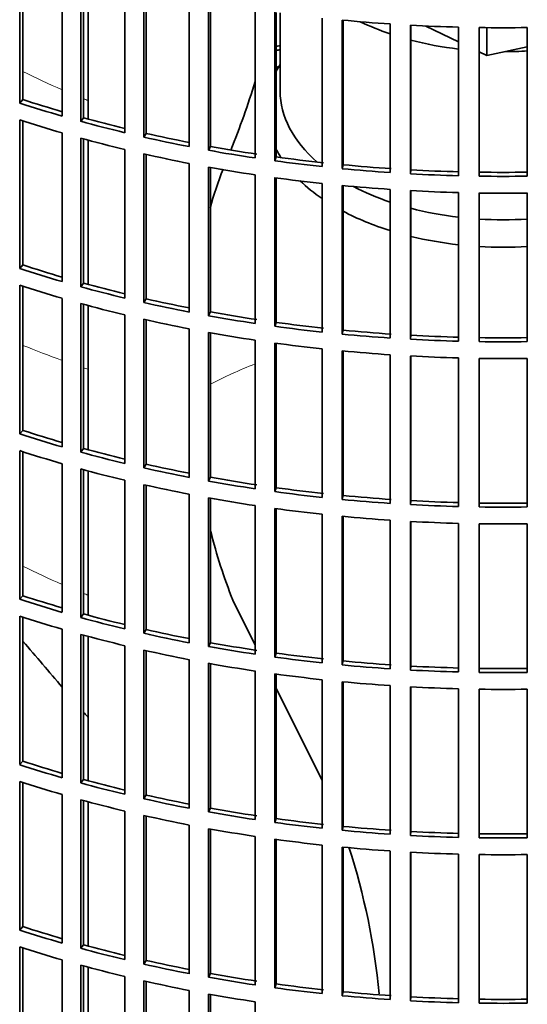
# Model space of a CAD drawing. Header units: millimetres. Extents: x 382 to 1256, y -1271 to 1550.
# Tile 4 of 22: x 1037 to 1111, y -1115 to -972. Entities that reach past the tile are written whole.
import ezdxf

# ---------------------------------------------------------------- set-up
doc = ezdxf.new("R2010")
doc.units = ezdxf.units.MM
for name, color, linetype in [('VSI184-254_GIUNT', 7, 'Continuous'), ('VSI344-454_FILTR', 7, 'Continuous'), ('VSI344-454_SUPPO', 7, 'Continuous')]:
    doc.layers.add(name, color=color, linetype=linetype)

# ---------------------------------------------------------------- blocks, each defined once
blk = doc.blocks.new('SE4')
at = {"layer": 'VSI184-254_GIUNT', "color": 7, "linetype": 'Continuous', "lineweight": 35}
blk.add_line((1074.52, -970.69), (1074.52, -982.05), dxfattribs=at)
for centre, major_axis, start_param, end_param in [((1107.02, -957.56), (-32.5, 0), 0.875493, 1.038932), ((1107.02, -957.56), (-32.5, 0), 1.14425, 1.369498), ((1107.02, -957.56), (-32.5, 0), 1.577864, 1.67924), ((1107.02, -984.88), (34.5, 0), -3.483762, -3.431632), ((1107.02, -982.05), (-32.5, 0), 0, 0.584062), ((1107.02, -984.88), (34.5, 0), 3.431632, 3.493649), ((1107.02, -984.88), (34.5, 0), 3.683371, 3.841652), ((1107.02, -982.05), (-32.5, 0), 0.835386, 1.038932), ((1107.02, -982.05), (-32.5, 0), 1.14425, 1.369498), ((1107.02, -984.88), (34.5, 0), 3.970564, 4.214307), ((1107.02, -982.05), (-32.5, 0), 1.462353, 1.67924), ((1107.02, -984.88), (34.5, 0), 4.312034, 4.522906), ((1107.02, -984.88), (34.5, 0), 4.610255, 4.814523)]:
    blk.add_ellipse(centre, major_axis=major_axis, ratio=0.57735, start_param=start_param, end_param=end_param, dxfattribs=at)
at = {"layer": 'VSI344-454_FILTR', "color": 7, "linetype": 'Continuous', "lineweight": 35}
for p, q in [((1036.57, -983.81), (1036.57, -962.17)), ((1037.04, -983.3), (1037.04, -962.32)), ((1042.78, -985.71), (1042.78, -964.07)), ((1045.46, -986.47), (1045.46, -964.83)), ((1045.87, -985.94), (1045.87, -964.94)), ((1051.89, -988.12), (1051.89, -966.48)), ((1054.65, -988.76), (1054.65, -967.13)), ((1054.99, -988.22), (1054.99, -967.2)), ((1061.26, -990.15), (1061.26, -968.52)), ((1064.1, -990.69), (1064.1, -969.05)), ((1064.37, -990.13), (1064.37, -969.1)), ((1070.86, -991.8), (1070.86, -970.17)), ((1073.75, -992.22), (1073.75, -970.58)), ((1073.96, -991.66), (1073.96, -970.61)), ((1080.64, -993.07), (1080.64, -971.43)), ((1083.57, -993.36), (1083.57, -971.73)), ((1083.71, -992.79), (1083.71, -971.74)), ((1090.54, -993.93), (1090.54, -972.29)), ((1093.51, -994.11), (1093.51, -972.47)), ((1093.58, -993.53), (1093.58, -972.48)), ((1100.52, -994.39), (1100.52, -972.76)), ((1103.5, -994.45), (1103.5, -972.82)), ((1110.54, -994.45), (1110.54, -972.82)), ((1037.04, -983.3), (1036.57, -983.81)), ((1036.57, -1007.89), (1036.57, -986.25)), ((1037.04, -1007.38), (1037.04, -986.41)), ((1045.87, -985.94), (1045.46, -986.47)), ((1042.78, -1009.8), (1042.78, -988.16)), ((1045.46, -1010.55), (1045.46, -988.92)), ((1045.87, -1010.03), (1045.87, -989.03)), ((1054.99, -988.22), (1054.65, -988.76)), ((1051.89, -1012.21), (1051.89, -990.57)), ((1064.37, -990.13), (1064.1, -990.69)), ((1054.65, -1012.85), (1054.65, -991.21)), ((1054.99, -1012.31), (1054.99, -991.29)), ((1073.96, -991.66), (1073.75, -992.22)), ((1061.26, -1014.24), (1061.26, -992.6)), ((1064.1, -1014.77), (1064.1, -993.13)), ((1064.37, -1014.22), (1064.37, -993.18)), ((1083.71, -992.79), (1083.57, -993.36)), ((1093.58, -993.53), (1093.51, -994.11)), ((1070.86, -1015.89), (1070.86, -994.25)), ((1073.75, -1016.31), (1073.75, -994.67)), ((1073.96, -1015.74), (1073.96, -994.7)), ((1080.64, -1017.15), (1080.64, -995.52)), ((1083.57, -1017.45), (1083.57, -995.81)), ((1083.71, -1016.88), (1083.71, -995.83)), ((1090.54, -1018.02), (1090.54, -996.38)), ((1093.51, -1018.2), (1093.51, -996.56)), ((1093.58, -1017.62), (1093.58, -996.56)), ((1100.52, -1018.48), (1100.52, -996.84)), ((1103.5, -1018.54), (1103.5, -996.9)), ((1110.54, -1018.54), (1110.54, -996.9)), ((1037.04, -1007.38), (1036.57, -1007.89)), ((1036.57, -1031.98), (1036.57, -1010.34)), ((1037.04, -1031.47), (1037.04, -1010.49)), ((1045.87, -1010.03), (1045.46, -1010.55)), ((1042.78, -1033.89), (1042.78, -1012.25)), ((1045.46, -1034.64), (1045.46, -1013)), ((1045.87, -1034.11), (1045.87, -1013.11)), ((1054.99, -1012.31), (1054.65, -1012.85)), ((1051.89, -1036.29), (1051.89, -1014.66)), ((1064.37, -1014.22), (1064.1, -1014.77)), ((1054.65, -1036.94), (1054.65, -1015.3)), ((1054.99, -1036.39), (1054.99, -1015.38)), ((1073.96, -1015.74), (1073.75, -1016.31)), ((1061.26, -1038.33), (1061.26, -1016.69)), ((1064.1, -1038.86), (1064.1, -1017.22)), ((1064.37, -1038.3), (1064.37, -1017.27)), ((1083.71, -1016.88), (1083.57, -1017.45)), ((1093.58, -1017.62), (1093.51, -1018.2)), ((1070.86, -1039.98), (1070.86, -1018.34)), ((1073.75, -1040.39), (1073.75, -1018.76)), ((1073.96, -1039.83), (1073.96, -1018.79)), ((1080.64, -1041.24), (1080.64, -1019.6)), ((1083.57, -1041.54), (1083.57, -1019.9)), ((1083.71, -1040.97), (1083.71, -1019.91)), ((1090.54, -1042.1), (1090.54, -1020.47)), ((1093.51, -1042.28), (1093.51, -1020.65)), ((1093.58, -1041.71), (1093.58, -1020.65)), ((1100.52, -1042.57), (1100.52, -1020.93)), ((1103.5, -1042.63), (1103.5, -1020.99)), ((1110.54, -1042.63), (1110.54, -1020.99)), ((1037.04, -1031.47), (1036.57, -1031.98)), ((1036.57, -1056.07), (1036.57, -1034.43)), ((1037.04, -1055.56), (1037.04, -1034.58)), ((1045.87, -1034.11), (1045.46, -1034.64)), ((1042.78, -1057.97), (1042.78, -1036.33)), ((1054.99, -1036.39), (1054.65, -1036.94)), ((1045.46, -1058.73), (1045.46, -1037.09)), ((1045.87, -1058.2), (1045.87, -1037.2)), ((1051.89, -1060.38), (1051.89, -1038.74)), ((1054.65, -1061.02), (1054.65, -1039.39)), ((1054.99, -1060.48), (1054.99, -1039.46)), ((1064.37, -1038.3), (1064.1, -1038.86)), ((1061.26, -1062.41), (1061.26, -1040.78)), ((1073.96, -1039.83), (1073.75, -1040.39)), ((1083.71, -1040.97), (1083.57, -1041.54)), ((1064.1, -1062.95), (1064.1, -1041.31)), ((1064.37, -1062.39), (1064.37, -1041.36)), ((1093.58, -1041.71), (1093.51, -1042.28)), ((1070.86, -1064.06), (1070.86, -1042.43)), ((1073.75, -1064.48), (1073.75, -1042.84)), ((1073.96, -1063.92), (1073.96, -1042.87)), ((1080.64, -1065.33), (1080.64, -1043.69)), ((1083.57, -1065.62), (1083.57, -1043.99)), ((1083.71, -1065.05), (1083.71, -1044)), ((1090.54, -1066.19), (1090.54, -1044.55)), ((1093.51, -1066.37), (1093.51, -1044.73)), ((1093.58, -1065.79), (1093.58, -1044.74)), ((1100.52, -1066.65), (1100.52, -1045.02)), ((1103.5, -1066.71), (1103.5, -1045.08)), ((1110.54, -1066.71), (1110.54, -1045.08)), ((1037.04, -1055.56), (1036.57, -1056.07)), ((1036.57, -1080.15), (1036.57, -1058.51)), ((1037.04, -1079.64), (1037.04, -1058.67)), ((1045.87, -1058.2), (1045.46, -1058.73)), ((1042.78, -1082.06), (1042.78, -1060.42)), ((1054.99, -1060.48), (1054.65, -1061.02)), ((1045.46, -1082.81), (1045.46, -1061.18)), ((1045.87, -1082.29), (1045.87, -1061.29)), ((1064.37, -1062.39), (1064.1, -1062.95)), ((1051.89, -1084.47), (1051.89, -1062.83)), ((1054.65, -1085.11), (1054.65, -1063.47)), ((1054.99, -1084.57), (1054.99, -1063.55)), ((1061.26, -1086.5), (1061.26, -1064.86)), ((1073.96, -1063.92), (1073.75, -1064.48)), ((1083.71, -1065.05), (1083.57, -1065.62)), ((1064.1, -1087.03), (1064.1, -1065.39)), ((1064.37, -1086.48), (1064.37, -1065.44)), ((1070.86, -1088.15), (1070.86, -1066.51)), ((1093.58, -1065.79), (1093.51, -1066.37)), ((1073.75, -1088.57), (1073.75, -1066.93)), ((1073.96, -1088), (1073.96, -1066.96)), ((1080.64, -1089.41), (1080.64, -1067.78)), ((1083.57, -1089.71), (1083.57, -1068.07)), ((1083.71, -1089.14), (1083.71, -1068.09)), ((1090.54, -1090.28), (1090.54, -1068.64)), ((1093.51, -1090.46), (1093.51, -1068.82)), ((1093.58, -1089.88), (1093.58, -1068.82)), ((1100.52, -1090.74), (1100.52, -1069.1)), ((1103.5, -1090.8), (1103.5, -1069.16)), ((1110.54, -1090.8), (1110.54, -1069.16)), ((1037.04, -1079.64), (1036.57, -1080.15)), ((1045.87, -1082.29), (1045.46, -1082.81)), ((1036.57, -1104.24), (1036.57, -1082.6)), ((1037.04, -1103.73), (1037.04, -1082.75)), ((1042.78, -1106.15), (1042.78, -1084.51)), ((1045.46, -1106.9), (1045.46, -1085.26)), ((1045.87, -1106.37), (1045.87, -1085.37)), ((1054.99, -1084.57), (1054.65, -1085.11)), ((1064.37, -1086.48), (1064.1, -1087.03)), ((1051.89, -1108.55), (1051.89, -1086.91)), ((1054.65, -1109.2), (1054.65, -1087.56)), ((1054.99, -1108.65), (1054.99, -1087.64)), ((1073.96, -1088), (1073.75, -1088.57)), ((1061.26, -1110.59), (1061.26, -1088.95)), ((1064.1, -1111.12), (1064.1, -1089.48)), ((1064.37, -1110.56), (1064.37, -1089.53)), ((1083.71, -1089.14), (1083.57, -1089.71)), ((1070.86, -1112.24), (1070.86, -1090.6)), ((1073.75, -1112.65), (1073.75, -1091.02)), ((1073.96, -1112.09), (1073.96, -1091.05)), ((1093.58, -1089.88), (1093.51, -1090.46)), ((1080.64, -1113.5), (1080.64, -1091.86)), ((1083.57, -1113.8), (1083.57, -1092.16)), ((1083.71, -1113.23), (1083.71, -1092.17)), ((1090.54, -1114.36), (1090.54, -1092.73)), ((1093.51, -1114.54), (1093.51, -1092.91)), ((1093.58, -1113.97), (1093.58, -1092.91)), ((1100.52, -1114.83), (1100.52, -1093.19)), ((1103.5, -1114.89), (1103.5, -1093.25)), ((1110.54, -1114.89), (1110.54, -1093.25)), ((1037.04, -1103.73), (1036.57, -1104.24)), ((1036.57, -1128.33), (1036.57, -1106.69)), ((1037.04, -1127.82), (1037.04, -1106.84)), ((1045.87, -1106.37), (1045.46, -1106.9)), ((1042.78, -1130.23), (1042.78, -1108.59)), ((1045.46, -1130.99), (1045.46, -1109.35)), ((1045.87, -1130.46), (1045.87, -1109.46)), ((1054.99, -1108.65), (1054.65, -1109.2)), ((1051.89, -1132.64), (1051.89, -1111)), ((1064.37, -1110.56), (1064.1, -1111.12)), ((1054.65, -1133.28), (1054.65, -1111.65)), ((1054.99, -1132.74), (1054.99, -1111.72)), ((1073.96, -1112.09), (1073.75, -1112.65)), ((1061.26, -1134.67), (1061.26, -1113.04)), ((1064.1, -1135.21), (1064.1, -1113.57)), ((1064.37, -1134.65), (1064.37, -1113.62)), ((1083.71, -1113.23), (1083.57, -1113.8)), ((1093.58, -1113.97), (1093.51, -1114.54)), ((1070.86, -1136.32), (1070.86, -1114.69))]:
    blk.add_line(p, q, dxfattribs=at)
for centre, radius, start, end in [((1107.02, -724.34), 248.5, 269.189, 270.811), ((1107.02, -747.13), 246.77, 269.1833, 270.8167), ((1107.02, -745.98), 248.5, 269.189, 270.811), ((1107.02, -748.43), 248.5, 269.189, 270.811), ((1107.02, -771.22), 246.77, 269.1833, 270.8167), ((1107.02, -770.07), 248.5, 269.189, 270.811), ((1107.02, -772.51), 248.5, 269.189, 270.811), ((1107.02, -795.31), 246.77, 269.1833, 270.8167), ((1107.02, -794.15), 248.5, 269.189, 270.811), ((1107.02, -796.6), 248.5, 269.189, 270.811), ((1107.02, -819.39), 246.77, 269.1833, 270.8167), ((1107.02, -818.24), 248.5, 269.189, 270.811), ((1107.02, -820.69), 248.5, 269.189, 270.811), ((1107.02, -843.48), 246.77, 269.1833, 270.8167), ((1107.02, -842.33), 248.5, 269.189, 270.811), ((1107.02, -844.77), 248.5, 269.189, 270.811), ((1107.02, -867.57), 246.77, 269.1833, 270.8167), ((1107.02, -866.41), 248.5, 269.189, 270.811)]:
    blk.add_arc(centre, radius, start, end, dxfattribs=at)
for centre, major_axis, start_param, end_param in [((1107.02, -889.99), (-143.5, 0), 1.406655, 1.455685), ((1107.02, -889.99), (-143.5, 0), 1.476469, 1.525498), ((1107.02, -1056.15), (-143.5, 0), -1.342333, -1.336842), ((1107.02, -1056.15), (-142.5, 0), -1.340701, -1.33667), ((1107.02, -1058.6), (-142.5, 0), -1.339301, -1.33667), ((1107.02, -911.63), (-142.5, 0), 1.057417, 1.103102), ((1107.02, -911.63), (-143.5, 0), 1.057589, 1.106619), ((1107.02, -914.08), (-143.5, 0), 1.057589, 1.106619), ((1107.02, -911.63), (-143.5, 0), 1.127403, 1.176432), ((1107.02, -911.63), (-142.5, 0), 1.127231, 1.17351), ((1107.02, -914.08), (-143.5, 0), 1.127403, 1.176432), ((1107.02, -911.63), (-143.5, 0), 1.197216, 1.246245), ((1107.02, -911.63), (-142.5, 0), 1.197044, 1.243883), ((1107.02, -911.63), (-143.5, 0), 1.267029, 1.316058), ((1107.02, -911.63), (-142.5, 0), 1.266857, 1.31623), ((1107.02, -914.08), (-143.5, 0), 1.197216, 1.246245), ((1107.02, -911.63), (-142.5, 0), 1.33667, 1.386044), ((1107.02, -914.08), (-143.5, 0), 1.267029, 1.316058), ((1107.02, -911.63), (-143.5, 0), 1.336842, 1.385871), ((1107.02, -911.63), (-143.5, 0), 1.406655, 1.455685), ((1107.02, -911.63), (-142.5, 0), 1.406483, 1.455857), ((1107.02, -911.63), (-142.5, 0), 1.476296, 1.52567), ((1107.02, -914.08), (-143.5, 0), 1.336842, 1.385871), ((1107.02, -911.63), (-143.5, 0), 1.476469, 1.525498), ((1107.02, -914.08), (-143.5, 0), 1.406655, 1.455685), ((1107.02, -914.08), (-143.5, 0), 1.476469, 1.525498), ((1107.02, -935.72), (-143.5, 0), 1.057589, 1.106619), ((1107.02, -935.72), (-142.5, 0), 1.057417, 1.103102), ((1107.02, -938.16), (-143.5, 0), 1.057589, 1.106619), ((1107.02, -935.72), (-143.5, 0), 1.127403, 1.176432), ((1107.02, -935.72), (-142.5, 0), 1.127231, 1.17351), ((1107.02, -938.16), (-143.5, 0), 1.127403, 1.176432), ((1107.02, -935.72), (-143.5, 0), 1.197216, 1.246245), ((1107.02, -935.72), (-142.5, 0), 1.197044, 1.243883), ((1107.02, -935.72), (-143.5, 0), 1.267029, 1.316058), ((1107.02, -935.72), (-142.5, 0), 1.266857, 1.31623), ((1107.02, -938.16), (-143.5, 0), 1.197216, 1.246245), ((1107.02, -935.72), (-143.5, 0), 1.336842, 1.385871), ((1107.02, -935.72), (-142.5, 0), 1.33667, 1.386044), ((1107.02, -938.16), (-143.5, 0), 1.267029, 1.316058), ((1107.02, -935.72), (-143.5, 0), 1.406655, 1.455685), ((1107.02, -935.72), (-142.5, 0), 1.406483, 1.455857), ((1107.02, -935.72), (-142.5, 0), 1.476296, 1.52567), ((1107.02, -938.16), (-143.5, 0), 1.336842, 1.385871), ((1107.02, -935.72), (-143.5, 0), 1.476469, 1.525498), ((1107.02, -938.16), (-143.5, 0), 1.406655, 1.455685), ((1107.02, -938.16), (-143.5, 0), 1.476469, 1.525498), ((1107.02, -959.8), (-143.5, 0), 1.057589, 1.106619), ((1107.02, -959.8), (-142.5, 0), 1.057417, 1.103102), ((1107.02, -962.25), (-143.5, 0), 1.057589, 1.106619), ((1107.02, -959.8), (-143.5, 0), 1.127403, 1.176432), ((1107.02, -959.8), (-142.5, 0), 1.127231, 1.17351), ((1107.02, -959.8), (-142.5, 0), 1.197044, 1.243883), ((1107.02, -962.25), (-143.5, 0), 1.127403, 1.176432), ((1107.02, -959.8), (-143.5, 0), 1.197216, 1.246245), ((1107.02, -962.25), (-143.5, 0), 1.197216, 1.246245), ((1107.02, -959.8), (-143.5, 0), 1.267029, 1.316058), ((1107.02, -959.8), (-142.5, 0), 1.266857, 1.31623), ((1107.02, -959.8), (-143.5, 0), 1.336842, 1.385871), ((1107.02, -959.8), (-142.5, 0), 1.33667, 1.386044), ((1107.02, -959.8), (-142.5, 0), 1.406483, 1.455857), ((1107.02, -962.25), (-143.5, 0), 1.267029, 1.316058), ((1107.02, -959.8), (-143.5, 0), 1.406655, 1.455685), ((1107.02, -959.8), (-143.5, 0), 1.476469, 1.525498), ((1107.02, -959.8), (-142.5, 0), 1.476296, 1.52567), ((1107.02, -962.25), (-143.5, 0), 1.336842, 1.385871), ((1107.02, -962.25), (-143.5, 0), 1.406655, 1.455685), ((1107.02, -962.25), (-143.5, 0), 1.476469, 1.525498), ((1107.02, -983.89), (-143.5, 0), 1.057589, 1.106619), ((1107.02, -983.89), (-142.5, 0), 1.057417, 1.103102), ((1107.02, -986.34), (-143.5, 0), 1.057589, 1.106619), ((1107.02, -983.89), (-143.5, 0), 1.127403, 1.176432), ((1107.02, -983.89), (-142.5, 0), 1.127231, 1.17351), ((1107.02, -983.89), (-143.5, 0), 1.197216, 1.246245), ((1107.02, -983.89), (-142.5, 0), 1.197044, 1.243883), ((1107.02, -986.34), (-143.5, 0), 1.127403, 1.176432), ((1107.02, -983.89), (-142.5, 0), 1.266857, 1.31623), ((1107.02, -986.34), (-143.5, 0), 1.197216, 1.246245), ((1107.02, -983.89), (-143.5, 0), 1.267029, 1.316058), ((1107.02, -983.89), (-143.5, 0), 1.336842, 1.385871), ((1107.02, -983.89), (-142.5, 0), 1.33667, 1.386044), ((1107.02, -983.89), (-142.5, 0), 1.406483, 1.455857), ((1107.02, -986.34), (-143.5, 0), 1.267029, 1.316058), ((1107.02, -983.89), (-143.5, 0), 1.406655, 1.455685), ((1107.02, -983.89), (-143.5, 0), 1.476469, 1.525498), ((1107.02, -983.89), (-142.5, 0), 1.476296, 1.52567), ((1107.02, -986.34), (-143.5, 0), 1.336842, 1.385871), ((1107.02, -986.34), (-143.5, 0), 1.406655, 1.455685), ((1107.02, -986.34), (-143.5, 0), 1.476469, 1.525498), ((1107.02, -1007.98), (-142.5, 0), 1.057417, 1.103102), ((1107.02, -1007.98), (-143.5, 0), 1.057589, 1.106619), ((1107.02, -1007.98), (-142.5, 0), 1.127231, 1.17351), ((1107.02, -1010.42), (-143.5, 0), 1.057589, 1.106619), ((1107.02, -1007.98), (-143.5, 0), 1.127403, 1.176432), ((1107.02, -1010.42), (-143.5, 0), 1.127403, 1.176432), ((1107.02, -1007.98), (-143.5, 0), 1.197216, 1.246245), ((1107.02, -1007.98), (-142.5, 0), 1.197044, 1.243883), ((1107.02, -1007.98), (-142.5, 0), 1.266857, 1.31623), ((1107.02, -1010.42), (-143.5, 0), 1.197216, 1.246245), ((1107.02, -1007.98), (-143.5, 0), 1.267029, 1.316058), ((1107.02, -1007.98), (-142.5, 0), 1.33667, 1.386044), ((1107.02, -1010.42), (-143.5, 0), 1.267029, 1.316058), ((1107.02, -1007.98), (-143.5, 0), 1.336842, 1.385871), ((1107.02, -1007.98), (-143.5, 0), 1.406655, 1.455685), ((1107.02, -1007.98), (-142.5, 0), 1.406483, 1.455857), ((1107.02, -1010.42), (-143.5, 0), 1.336842, 1.385871), ((1107.02, -1007.98), (-143.5, 0), 1.476469, 1.525498), ((1107.02, -1007.98), (-142.5, 0), 1.476296, 1.52567), ((1107.02, -1010.42), (-143.5, 0), 1.406655, 1.455685), ((1107.02, -1010.42), (-143.5, 0), 1.476469, 1.525498), ((1107.02, -1032.06), (-142.5, 0), 1.057417, 1.103102), ((1107.02, -1032.06), (-143.5, 0), 1.057589, 1.106619), ((1107.02, -1034.51), (-143.5, 0), 1.057589, 1.106619), ((1107.02, -1032.06), (-143.5, 0), 1.127403, 1.176432), ((1107.02, -1032.06), (-142.5, 0), 1.127231, 1.17351), ((1107.02, -1034.51), (-143.5, 0), 1.127403, 1.176432), ((1107.02, -1032.06), (-143.5, 0), 1.197216, 1.246245), ((1107.02, -1032.06), (-142.5, 0), 1.197044, 1.243883), ((1107.02, -1032.06), (-143.5, 0), 1.267029, 1.316058), ((1107.02, -1032.06), (-142.5, 0), 1.266857, 1.31623), ((1107.02, -1034.51), (-143.5, 0), 1.197216, 1.246245), ((1107.02, -1032.06), (-143.5, 0), 1.336842, 1.385871), ((1107.02, -1032.06), (-142.5, 0), 1.33667, 1.386044), ((1107.02, -1034.51), (-143.5, 0), 1.267029, 1.316058), ((1107.02, -1032.06), (-143.5, 0), 1.406655, 1.455685), ((1107.02, -1032.06), (-142.5, 0), 1.406483, 1.455857), ((1107.02, -1032.06), (-142.5, 0), 1.476296, 1.52567), ((1107.02, -1032.06), (-143.5, 0), 1.476469, 1.525498)]:
    blk.add_ellipse(centre, major_axis=major_axis, ratio=0.57735, start_param=start_param, end_param=end_param, dxfattribs=at)
at = {"layer": 'VSI344-454_SUPPO', "color": 7, "linetype": 'Continuous', "lineweight": 35}
for p, q in [((1046.54, -986.12), (1046.54, -965.12)), ((1095.76, -972.59), (1100.52, -974.89)), ((1104.62, -976.87), (1104.62, -972.83)), ((1103.5, -976.34), (1104.62, -976.87)), ((1104.62, -976.87), (1110.54, -975.63)), ((1046.54, -1010.21), (1046.54, -989.21)), ((1046.54, -1034.3), (1046.54, -1013.3)), ((1046.54, -1058.38), (1046.54, -1037.38)), ((1070.86, -1062.73), (1067.63, -1056.21)), ((1046.54, -1082.47), (1046.54, -1061.47)), ((1080.64, -1082.48), (1073.96, -1069)), ((1046.54, -1106.56), (1046.54, -1085.56)), ((1046.54, -1130.64), (1046.54, -1109.64))]:
    blk.add_line(p, q, dxfattribs=at)
for centre, radius, start, end in [((928.41, -935.47), 149.49, 338.3358, 342.3932), ((1120.54, -1014.84), 58.39, 158.4859, 164.357), ((1141.13, -1027.08), 79.06, 193.9573, 201.6231), ((28132.56, 22091.59), 35640.76, 220.51466, 220.528864), ((28132.56, 22091.59), 35640.76, 220.536502, 220.537802), ((986.86, -1123.54), 102.6, 5.6143, 17.7972)]:
    blk.add_arc(centre, radius, start, end, dxfattribs=at)
at = {"layer": 'VSI344-454_SUPPO', "color": 4, "linetype": 'Continuous', "lineweight": 9}
for centre, major_axis, start_param, end_param in [((1107.02, -932.48), (-106.99, 0), 0.857735, 0.926692), ((1107.02, -932.48), (-106.99, 0), 0.962313, 0.96998), ((1107.02, -961.4), (-122, 0), 0.959843, 1.01622), ((1107.02, -1051.95), (-63.54, 0), -0.965361, -0.834953), ((1107.02, -961.4), (-122, 0), 1.045723, 1.052104), ((1107.02, -1004.66), (-106.8, 0), 0.856268, 0.925418), ((1107.02, -1004.66), (-106.8, 0), 0.961131, 0.968818), ((1107.02, -1054.55), (-68.63, 0), 0.487557, 0.492178)]:
    blk.add_ellipse(centre, major_axis=major_axis, ratio=0.57735, start_param=start_param, end_param=end_param, dxfattribs=at)

msp = doc.modelspace()

# ---------------------------------------------------------------- block references
msp.add_blockref('SE4', (0, 0))

doc.saveas('drawing.dxf')
